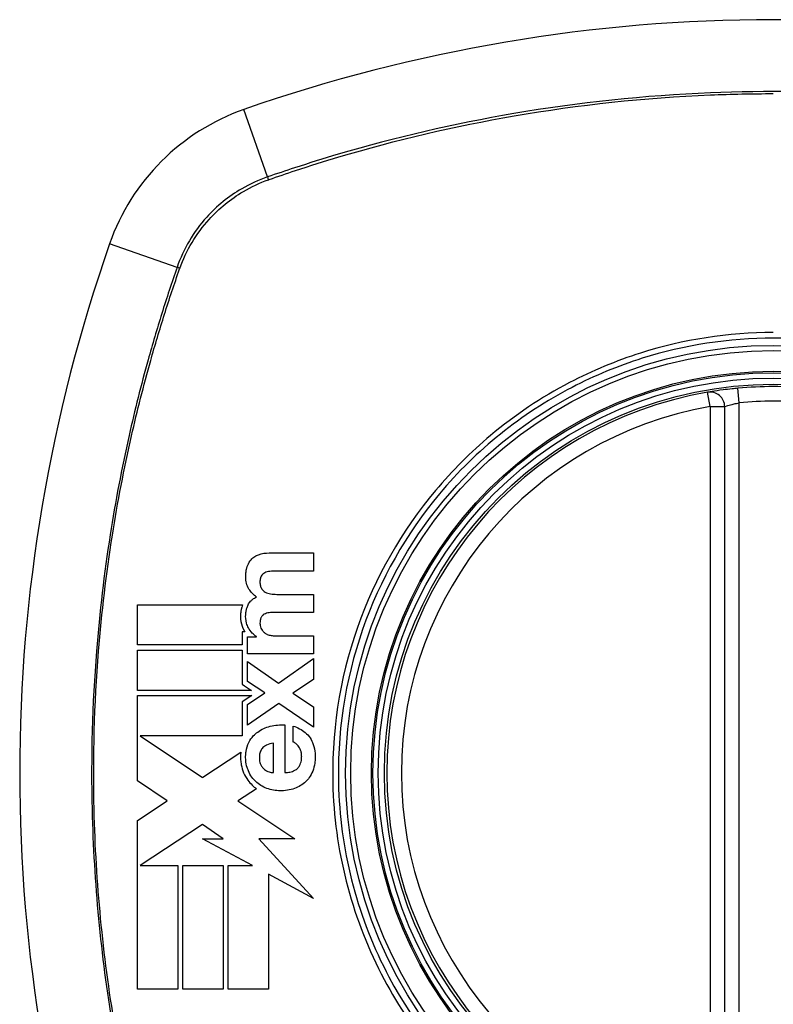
# Model space of a CAD drawing. Header units: inches. Extents: x 101 to 245, y 79 to 103.
# Tile 7 of 30: x 136.618 to 137.228, y 101.696 to 102.494. Entities that reach past the tile are written whole.
import ezdxf

# ---------------------------------------------------------------- set-up
doc = ezdxf.new("R2010")
doc.units = ezdxf.units.IN
doc.header["$MEASUREMENT"] = 0
doc.layers.add('Visible Edges(ANSI)', color=7, linetype='Continuous', lineweight=25)
doc.layers.add('Visible Tangent Edges(ANSI)', color=7, linetype='Continuous', lineweight=25)

msp = doc.modelspace()

# ---------------------------------------------------------------- linework, layer by layer
at = {"layer": 'Visible Edges(ANSI)'}
for p, q in [((137.18898, 101.58653), (137.18898, 102.18013)), ((136.82024, 102.06161), (136.85607, 102.06161)), ((136.85607, 102.06161), (136.85607, 102.04691)), ((136.85607, 102.04691), (136.82573, 102.04691)), ((136.82624, 102.02806), (136.85607, 102.02806)), ((136.85607, 102.02806), (136.85607, 102.01335)), ((136.71346, 101.98705), (136.71346, 102.01966)), ((136.71346, 102.01966), (136.79861, 102.01966)), ((136.85607, 102.01335), (136.82604, 102.01335)), ((136.79839, 101.99781), (136.79839, 101.98705)), ((136.80036, 101.99781), (136.79839, 101.99781)), ((136.80253, 101.99367), (136.80978, 101.99367)), ((136.80253, 101.9798), (136.80253, 101.99367)), ((136.80978, 101.99367), (136.80978, 101.99388)), ((136.825, 101.9945), (136.85607, 101.9945)), ((136.85607, 101.9945), (136.85607, 101.9798)), ((136.79839, 101.98705), (136.71346, 101.98705)), ((136.71346, 101.98291), (136.79839, 101.98291)), ((136.71346, 101.95029), (136.71346, 101.98291)), ((136.79839, 101.98291), (136.79839, 101.95531)), ((136.85607, 101.9798), (136.80253, 101.9798)), ((136.80253, 101.97378), (136.82759, 101.95618)), ((136.80253, 101.95752), (136.80253, 101.97378)), ((136.82759, 101.95618), (136.85607, 101.97596)), ((136.85607, 101.97596), (136.85607, 101.95918)), ((136.81651, 101.9482), (136.80253, 101.95752)), ((136.85607, 101.95918), (136.83919, 101.948)), ((136.80592, 101.95029), (136.71346, 101.95029)), ((136.79839, 101.95531), (136.80023, 101.95408)), ((136.80023, 101.95408), (136.80592, 101.95029)), ((136.71345, 101.91503), (136.71346, 101.94616)), ((136.71346, 101.94616), (136.80596, 101.94616)), ((136.80596, 101.94616), (136.79826, 101.94099)), ((136.80253, 101.93878), (136.81651, 101.9482)), ((136.83919, 101.948), (136.85607, 101.93681)), ((136.79826, 101.94099), (136.79826, 101.91354)), ((136.8279, 101.93961), (136.80253, 101.922)), ((136.80253, 101.922), (136.80253, 101.93878)), ((136.85607, 101.92034), (136.8279, 101.93961)), ((136.85607, 101.93681), (136.85607, 101.92034)), ((136.83287, 101.92226), (136.83287, 101.88363)), ((136.8395, 101.90839), (136.8395, 101.92133)), ((136.71345, 101.91423), (136.71345, 101.91503)), ((136.71345, 101.91354), (136.71345, 101.91423)), ((136.71346, 101.87696), (136.71345, 101.91354)), ((136.71569, 101.91354), (136.76619, 101.87982)), ((136.79826, 101.91354), (136.71569, 101.91354)), ((136.82355, 101.88363), (136.82355, 101.90756)), ((136.76643, 101.87998), (136.79716, 101.90032)), ((136.76619, 101.87982), (136.76643, 101.87998)), ((136.73756, 101.86087), (136.71346, 101.87696)), ((136.80984, 101.87064), (136.79519, 101.86094)), ((136.71346, 101.84492), (136.73756, 101.86087)), ((136.79519, 101.86094), (136.79483, 101.8607)), ((136.79483, 101.8607), (136.84079, 101.83002)), ((136.71346, 101.70817), (136.71346, 101.84492)), ((136.76619, 101.84175), (136.71571, 101.80834)), ((136.7828, 101.83002), (136.76619, 101.84175)), ((136.80656, 101.80833), (136.7662, 101.83002)), ((136.7662, 101.83002), (136.7828, 101.83002)), ((136.84079, 101.83002), (136.81184, 101.83003)), ((136.81184, 101.83003), (136.85607, 101.78174)), ((136.71571, 101.80834), (136.71571, 101.80833)), ((136.71571, 101.80833), (136.74607, 101.80833)), ((136.74607, 101.80833), (136.74607, 101.70817)), ((136.75018, 101.80833), (136.7828, 101.80833)), ((136.75018, 101.70817), (136.75018, 101.80833)), ((136.7828, 101.80833), (136.7828, 101.70817)), ((136.78687, 101.70817), (136.78687, 101.80833)), ((136.78687, 101.80833), (136.80656, 101.80833)), ((136.85607, 101.78174), (136.81949, 101.80139)), ((136.81949, 101.80139), (136.81949, 101.70817)), ((136.74607, 101.70817), (136.71346, 101.70817)), ((136.7828, 101.70817), (136.75018, 101.70817)), ((136.81949, 101.70817), (136.78687, 101.70817))]:
    msp.add_line(p, q, dxfattribs=at)
for radius in [0.31988, 0.31496]:
    msp.add_circle((137.22835, 101.88333), radius, dxfattribs=at)
for centre, radius, start, end in [((137.22835, 101.19435), 1.29921, 70.73366, 109.26634), ((136.85812, 102.25356), 0.17717, 109.26634, 160.73366), ((137.91732, 101.88333), 1.29921, 160.73366, 199.26634), ((137.22835, 101.88333), 0.31299, 99.78402, 260.21598), ((137.17717, 102.18013), 0.01181, 0, 99.78402), ((137.22835, 101.88333), 0.31299, 84.74991, 95.25009)]:
    msp.add_arc(centre, radius, start, end, dxfattribs=at)
for points, knots in [([(137.19971, 102.19501), (137.19811, 102.19486), (137.1965, 102.1947), (137.19239, 102.19426), (137.18997, 102.19397), (137.18413, 102.19321), (137.18107, 102.19274), (137.17645, 102.192), (137.17516, 102.19177), (137.17516, 102.19177)], [0, 0, 0, 0, 0.01176793, 0.01176793, 0.03059662, 0.03059662, 0.06072253, 0.06072253, 0.09414345, 0.09414345, 0.09414345, 0.09414345]), ([(136.80211, 102.04991), (136.80219, 102.05016), (136.80226, 102.05041), (136.80246, 102.05102), (136.80259, 102.05137), (136.80339, 102.05335), (136.80428, 102.05482), (136.80543, 102.05613)], [-0.01822759, -0.01822759, -0.01822759, -0.01822759, -0.01623281, -0.01623281, -0.01336137, -0.01336137, 0, 0, 0, 0]), ([(136.80543, 102.05613), (136.80634, 102.05716), (136.80739, 102.05803), (136.80945, 102.05931), (136.8104, 102.05978), (136.81138, 102.06016)], [-0.01889621, -0.01889621, -0.01889621, -0.01889621, -0.00826301, -0.00826301, 0, 0, 0, 0]), ([(136.80377, 102.03236), (136.80283, 102.03379), (136.80214, 102.03535), (136.80141, 102.03812), (136.80092, 102.04039), (136.8012, 102.04505), (136.80131, 102.04612), (136.80156, 102.04758), (136.80164, 102.04797), (136.80178, 102.04862), (136.80184, 102.04889), (136.80197, 102.0494), (136.80204, 102.04966), (136.80211, 102.04991)], [-0.0850692, -0.0850692, -0.0850692, -0.0850692, -0.04277401, -0.04277401, -0.0153176, -0.0153176, -0.00710592, -0.00710592, -0.00406726, -0.00406726, -0.00200277, -0.00200277, 0, 0, 0, 0]), ([(136.81651, 102.04556), (136.81596, 102.04527), (136.81545, 102.04491), (136.81449, 102.04399), (136.81406, 102.04343), (136.81371, 102.04282)], [-0.01028988, -0.01028988, -0.01028988, -0.01028988, -0.00541222, -0.00541222, 0, 0, 0, 0]), ([(136.81371, 102.04282), (136.81354, 102.04251), (136.8134, 102.0422), (136.81324, 102.04177), (136.8132, 102.04166), (136.81314, 102.04148), (136.81312, 102.04139), (136.81307, 102.04123), (136.81305, 102.04114), (136.813, 102.04096), (136.81298, 102.04086), (136.81292, 102.0406), (136.81289, 102.04043), (136.81277, 102.03974), (136.81272, 102.0392), (136.81266, 102.03793), (136.81266, 102.03682), (136.81303, 102.03467), (136.81335, 102.03372), (136.81387, 102.03287)], [-0.0341891, -0.0341891, -0.0341891, -0.0341891, -0.02994227, -0.02994227, -0.02861788, -0.02861788, -0.02756344, -0.02756344, -0.02649819, -0.02649819, -0.02526241, -0.02526241, -0.02322724, -0.02322724, -0.01674356, -0.01674356, -0.00773446, -0.00773446, 0, 0, 0, 0]), ([(136.81387, 102.03287), (136.81428, 102.0322), (136.81478, 102.0316), (136.81584, 102.0306), (136.81639, 102.0302), (136.81698, 102.02987)], [-0.01156539, -0.01156539, -0.01156539, -0.01156539, -0.0053887, -0.0053887, 0, 0, 0, 0]), ([(136.80305, 102.01951), (136.80356, 102.02062), (136.80424, 102.02161), (136.80559, 102.02307), (136.80617, 102.02359), (136.80778, 102.02479), (136.80886, 102.02539), (136.80998, 102.02588)], [-0.02499103, -0.02499103, -0.02499103, -0.02499103, -0.01566144, -0.01566144, -0.00964664, -0.00964664, 0, 0, 0, 0]), ([(136.79861, 102.01966), (136.79835, 102.01896), (136.79811, 102.01824), (136.79783, 102.01724), (136.79776, 102.01696), (136.79763, 102.01645), (136.79758, 102.01622), (136.79748, 102.01574), (136.79743, 102.01551), (136.79733, 102.01496), (136.79728, 102.01465), (136.79714, 102.01373), (136.79708, 102.01313), (136.79689, 102.01086), (136.79686, 102.00858), (136.79768, 102.00351), (136.7985, 102.00109), (136.79974, 101.99886)], [-0.06770735, -0.06770735, -0.06770735, -0.06770735, -0.05894384, -0.05894384, -0.05564282, -0.05564282, -0.05283582, -0.05283582, -0.05004017, -0.05004017, -0.04636458, -0.04636458, -0.03935127, -0.03935127, -0.01991224, -0.01991224, 0, 0, 0, 0]), ([(136.80336, 102.00087), (136.80269, 102.00207), (136.80217, 102.00334), (136.80109, 102.00724), (136.80101, 102.00968), (136.80115, 102.01224), (136.80121, 102.01291), (136.80134, 102.01387), (136.80139, 102.01416), (136.80148, 102.01466), (136.80152, 102.01488), (136.80162, 102.01532), (136.80167, 102.01554), (136.80181, 102.01611), (136.8019, 102.01646), (136.80229, 102.01773), (136.80263, 102.01863), (136.80305, 102.01951)], [-0.04289575, -0.04289575, -0.04289575, -0.04289575, -0.0353469, -0.0353469, -0.02092515, -0.02092515, -0.01581335, -0.01581335, -0.01355866, -0.01355866, -0.01188998, -0.01188998, -0.01013094, -0.01013094, -0.00742649, -0.00742649, 0, 0, 0, 0]), ([(136.81387, 102.00978), (136.8137, 102.00952), (136.81355, 102.00924), (136.81333, 102.00874), (136.81326, 102.00853), (136.81315, 102.0082), (136.81311, 102.00809), (136.81306, 102.00788), (136.81303, 102.00778), (136.81299, 102.0076), (136.81297, 102.0075), (136.81292, 102.00729), (136.8129, 102.00718), (136.81285, 102.00689), (136.81282, 102.00671), (136.81273, 102.00597), (136.81269, 102.0054), (136.81267, 102.00419), (136.81268, 102.00338), (136.81314, 102.0017)], [-0.0490041, -0.0490041, -0.0490041, -0.0490041, -0.04244866, -0.04244866, -0.03780104, -0.03780104, -0.03527652, -0.03527652, -0.0332684, -0.0332684, -0.03125318, -0.03125318, -0.02891355, -0.02891355, -0.02511286, -0.02511286, -0.01342871, -0.01342871, 0, 0, 0, 0]), ([(136.81703, 102.01237), (136.81641, 102.01212), (136.81583, 102.0118), (136.81474, 102.01092), (136.81427, 102.01039), (136.81387, 102.00978)], [-0.01084171, -0.01084171, -0.01084171, -0.01084171, -0.00558063, -0.00558063, 0, 0, 0, 0]), ([(136.80978, 101.99388), (136.80858, 101.99472), (136.80746, 101.99566), (136.80524, 101.99796), (136.80421, 101.99934), (136.80336, 102.00087)], [-0.02525095, -0.02525095, -0.02525095, -0.02525095, -0.01364462, -0.01364462, 0, 0, 0, 0]), ([(136.81314, 102.0017), (136.81333, 102.00101), (136.81361, 102.00036), (136.81424, 101.99927), (136.81456, 101.99882), (136.8149, 101.99839)], [-0.009826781, -0.009826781, -0.009826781, -0.009826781, -0.004330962, -0.004330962, 0, 0, 0, 0]), ([(136.8149, 101.99839), (136.81542, 101.99774), (136.81604, 101.9972), (136.81732, 101.99631), (136.81797, 101.99595), (136.81863, 101.99564)], [-0.01235062, -0.01235062, -0.01235062, -0.01235062, -0.00586482, -0.00586482, 0, 0, 0, 0]), ([(136.81863, 101.99564), (136.81961, 101.99518), (136.82069, 101.9949), (136.82281, 101.99457), (136.82392, 101.9945), (136.825, 101.9945)], [-0.0172898, -0.0172898, -0.0172898, -0.0172898, -0.00865841, -0.00865841, 0, 0, 0, 0]), ([(136.8395, 101.92133), (136.84302, 101.9202), (136.84651, 101.91856), (136.85089, 101.91491), (136.8522, 101.91347), (136.85327, 101.9118)], [-0.04515862, -0.04515862, -0.04515862, -0.04515862, -0.0154111, -0.0154111, 0, 0, 0, 0]), ([(136.80372, 101.90818), (136.8047, 101.91006), (136.80588, 101.91179), (136.80836, 101.91453), (136.80954, 101.91558), (136.81081, 101.91652)], [-0.02881363, -0.02881363, -0.02881363, -0.02881363, -0.0124576, -0.0124576, 0, 0, 0, 0]), ([(136.85327, 101.9118), (136.85433, 101.91017), (136.85518, 101.90841), (136.85663, 101.90421), (136.85709, 101.90178), (136.85736, 101.89854), (136.8574, 101.89779), (136.85742, 101.89658), (136.85742, 101.89611), (136.85741, 101.89531), (136.8574, 101.89497), (136.85736, 101.89419), (136.85734, 101.89377), (136.85725, 101.89264), (136.85717, 101.89195), (136.85676, 101.88906), (136.85621, 101.88692), (136.8554, 101.88488)], [-0.07162914, -0.07162914, -0.07162914, -0.07162914, -0.05643592, -0.05643592, -0.0374041, -0.0374041, -0.03163172, -0.03163172, -0.02814281, -0.02814281, -0.02551127, -0.02551127, -0.02225928, -0.02225928, -0.01690864, -0.01690864, 0, 0, 0, 0]), ([(136.80325, 101.88514), (136.80288, 101.886), (136.80255, 101.88689), (136.80169, 101.88971), (136.80134, 101.89167), (136.80113, 101.89428), (136.8011, 101.8949), (136.80108, 101.8959), (136.80108, 101.89629), (136.80108, 101.89701), (136.80109, 101.89735), (136.80112, 101.89807), (136.80115, 101.89846), (136.80123, 101.89952), (136.8013, 101.90019), (136.80179, 101.90343), (136.80253, 101.90589), (136.80372, 101.90818)], [-0.0603005, -0.0603005, -0.0603005, -0.0603005, -0.05313811, -0.05313811, -0.03804527, -0.03804527, -0.0334358, -0.0334358, -0.03050969, -0.03050969, -0.02795071, -0.02795071, -0.02497289, -0.02497289, -0.01985571, -0.01985571, 0, 0, 0, 0]), ([(136.81506, 101.90388), (136.81466, 101.90352), (136.81431, 101.90312), (136.8133, 101.90172), (136.81284, 101.90063), (136.81242, 101.89889), (136.81232, 101.8983), (136.81223, 101.89746), (136.81221, 101.8972), (136.81218, 101.89675), (136.81217, 101.89656), (136.81216, 101.8962), (136.81216, 101.89602), (136.81216, 101.89558), (136.81216, 101.89532), (136.81219, 101.89468), (136.81222, 101.89431), (136.8124, 101.89257), (136.81273, 101.89122), (136.81335, 101.89)], [-0.03851741, -0.03851741, -0.03851741, -0.03851741, -0.03421535, -0.03421535, -0.02483887, -0.02483887, -0.02021805, -0.02021805, -0.01820131, -0.01820131, -0.01671784, -0.01671784, -0.01534867, -0.01534867, -0.01335461, -0.01335461, -0.01050199, -0.01050199, 0, 0, 0, 0]), ([(136.82355, 101.90756), (136.82168, 101.90721), (136.81974, 101.90667), (136.81695, 101.90532), (136.81594, 101.90468), (136.81506, 101.90388)], [-0.02473177, -0.02473177, -0.02473177, -0.02473177, -0.00935617, -0.00935617, 0, 0, 0, 0]), ([(136.84421, 101.90445), (136.84348, 101.9055), (136.84262, 101.90652), (136.84098, 101.90777), (136.84027, 101.90816), (136.8395, 101.90839)], [-0.01640944, -0.01640944, -0.01640944, -0.01640944, -0.0064471, -0.0064471, 0, 0, 0, 0]), ([(136.84323, 101.88726), (136.84375, 101.8878), (136.84421, 101.8884), (136.84544, 101.89043), (136.84593, 101.89197), (136.84627, 101.89402), (136.84632, 101.89447), (136.84638, 101.89517), (136.8464, 101.89543), (136.84642, 101.89592), (136.84643, 101.89614), (136.84644, 101.89659), (136.84644, 101.89685), (136.84643, 101.89742), (136.84642, 101.89775), (136.84632, 101.89901), (136.84616, 101.89993), (136.84554, 101.90214), (136.84498, 101.90335), (136.84421, 101.90445)], [-0.05017395, -0.05017395, -0.05017395, -0.05017395, -0.04363621, -0.04363621, -0.0298359, -0.0298359, -0.02607285, -0.02607285, -0.02387917, -0.02387917, -0.02196308, -0.02196308, -0.02009828, -0.02009828, -0.01758728, -0.01758728, -0.01044021, -0.01044021, 0, 0, 0, 0]), ([(136.79716, 101.90032), (136.7971, 101.89974), (136.79705, 101.89916), (136.79699, 101.89824), (136.79697, 101.8979), (136.79695, 101.89719), (136.79694, 101.89684), (136.79694, 101.89625), (136.79694, 101.89602), (136.79695, 101.89522), (136.79697, 101.89465), (136.79709, 101.89271), (136.79725, 101.89135), (136.79791, 101.88776), (136.79856, 101.88557), (136.79946, 101.88349)], [-0.04388665, -0.04388665, -0.04388665, -0.04388665, -0.03942336, -0.03942336, -0.03676663, -0.03676663, -0.0340067, -0.0340067, -0.03226389, -0.03226389, -0.02788892, -0.02788892, -0.01745906, -0.01745906, 0, 0, 0, 0]), ([(136.81335, 101.89), (136.81376, 101.8892), (136.81425, 101.88843), (136.81526, 101.8872), (136.81576, 101.88671), (136.8163, 101.88628)], [-0.01249156, -0.01249156, -0.01249156, -0.01249156, -0.00549062, -0.00549062, 0, 0, 0, 0]), ([(136.83287, 101.88363), (136.83423, 101.88369), (136.83563, 101.88384), (136.83831, 101.88441), (136.83967, 101.88485), (136.84175, 101.88598), (136.84254, 101.88655), (136.84323, 101.88726)], [-0.02989681, -0.02989681, -0.02989681, -0.02989681, -0.01887838, -0.01887838, -0.00773862, -0.00773862, 0, 0, 0, 0]), ([(136.79946, 101.88349), (136.80038, 101.88135), (136.80153, 101.87933), (136.80393, 101.87604), (136.80508, 101.87471), (136.80635, 101.8735)], [-0.03170558, -0.03170558, -0.03170558, -0.03170558, -0.01375248, -0.01375248, 0, 0, 0, 0]), ([(136.80921, 101.87649), (136.80811, 101.87754), (136.80711, 101.87868), (136.80504, 101.88154), (136.80406, 101.88328), (136.80325, 101.88514)], [-0.02746533, -0.02746533, -0.02746533, -0.02746533, -0.01554932, -0.01554932, 0, 0, 0, 0]), ([(136.8554, 101.88488), (136.85464, 101.88298), (136.85369, 101.8812), (136.85166, 101.87837), (136.85071, 101.87728), (136.84965, 101.87628)], [-0.02710002, -0.02710002, -0.02710002, -0.02710002, -0.01142955, -0.01142955, 0, 0, 0, 0]), ([(136.84074, 101.87084), (136.83885, 101.87014), (136.83689, 101.86965), (136.83259, 101.86898), (136.83052, 101.86892), (136.82532, 101.86896), (136.82167, 101.86956), (136.81817, 101.8709)], [-0.05230225, -0.05230225, -0.05230225, -0.05230225, -0.04199451, -0.04199451, -0.03001785, -0.03001785, 0, 0, 0, 0])]:
    msp.add_open_spline(points, degree=3, knots=knots, dxfattribs=at)
for points in [[(136.81138, 102.06016), (136.81417, 102.06126), (136.81729, 102.06161), (136.82024, 102.06161)], [(136.82065, 102.0467), (136.81923, 102.04658), (136.8178, 102.04624), (136.81651, 102.04556)], [(136.82573, 102.04691), (136.82404, 102.04691), (136.82234, 102.04685), (136.82065, 102.0467)], [(136.80998, 102.02588), (136.80749, 102.02757), (136.80545, 102.0298), (136.80377, 102.03236)], [(136.81698, 102.02987), (136.81832, 102.02911), (136.8198, 102.02865), (136.82133, 102.02842)], [(136.82133, 102.02842), (136.82295, 102.02818), (136.82459, 102.02806), (136.82624, 102.02806)], [(136.82133, 102.01325), (136.81986, 102.01318), (136.81841, 102.01291), (136.81703, 102.01237)], [(136.82604, 102.01335), (136.82447, 102.01335), (136.8229, 102.01332), (136.82133, 102.01325)], [(136.79974, 101.99886), (136.79994, 101.99851), (136.80015, 101.99815), (136.80036, 101.99781)], [(136.81081, 101.91652), (136.8139, 101.91878), (136.81732, 101.9203), (136.82096, 101.92123)], [(136.82096, 101.92123), (136.82488, 101.92222), (136.82886, 101.92253), (136.83287, 101.92226)], [(136.8163, 101.88628), (136.81743, 101.88538), (136.81867, 101.8847), (136.82003, 101.88431)], [(136.82003, 101.88431), (136.82116, 101.88398), (136.82238, 101.88371), (136.82355, 101.88363)], [(136.80635, 101.8735), (136.80744, 101.87245), (136.8086, 101.8715), (136.80984, 101.87064)], [(136.81817, 101.8709), (136.81485, 101.87216), (136.81182, 101.87398), (136.80921, 101.87649)], [(136.84965, 101.87628), (136.84705, 101.87382), (136.84403, 101.87206), (136.84074, 101.87084)]]:
    msp.add_open_spline(points, degree=3, dxfattribs=at)
at = {"layer": 'Visible Tangent Edges(ANSI)'}
for p, q in [((136.81876, 102.36615), (136.79966, 102.4208)), ((136.74553, 102.29291), (136.69087, 102.31202)), ((137.17717, 102.18013), (137.17516, 102.19177)), ((137.20079, 102.18325), (137.19971, 102.19501)), ((137.20079, 101.58341), (137.20079, 102.18325)), ((137.17717, 102.18013), (137.18898, 102.18013)), ((137.17717, 102.18013), (137.17717, 101.58653))]:
    msp.add_line(p, q, dxfattribs=at)
for radius in [0.34636, 0.34222, 0.32539, 0.3242]:
    msp.add_circle((137.22835, 101.88333), radius, dxfattribs=at)
for start, end in [(84.74991, 95.25009), (99.78402, 260.21598)]:
    msp.add_arc((137.22835, 101.88333), 0.30118, start, end, dxfattribs=at)
for centre, major_axis, start_param, end_param in [((136.82039, 102.3615), (0.00321, -0.00931), 4.18856, 4.452267), ((136.75018, 102.29129), (0.00931, -0.00321), 1.830918, 2.094625)]:
    msp.add_ellipse(centre, major_axis=major_axis, ratio=0.002592, start_param=start_param, end_param=end_param, dxfattribs=at)
for points, knots in [([(137.63793, 102.36615), (137.62556, 102.3704), (137.61314, 102.37456), (137.58815, 102.38238), (137.5756, 102.38609), (137.54276, 102.39524), (137.52237, 102.40037), (137.47517, 102.41098), (137.44827, 102.4161), (137.38609, 102.42582), (137.35072, 102.42981), (137.2693, 102.4355), (137.22335, 102.43616), (137.12411, 102.4321), (137.07081, 102.42649), (136.97005, 102.40928), (136.92248, 102.39823), (136.86412, 102.38103), (136.85238, 102.37738), (136.83337, 102.37116), (136.82606, 102.36866), (136.81876, 102.36615)], [0, 0, 0, 0, 0.099284, 0.099284, 0.198297, 0.198297, 0.356934, 0.356934, 0.563163, 0.563163, 0.83126, 0.83126, 1.179786, 1.179786, 1.583317, 1.583317, 1.95181, 1.95181, 2.045062, 2.045062, 2.103661, 2.103661, 2.103661, 2.103661]), ([(136.82001, 102.36406), (136.82718, 102.36657), (136.83427, 102.36898), (136.85307, 102.3752), (136.86478, 102.37887), (136.92299, 102.3962), (136.97045, 102.40735), (137.07103, 102.42474), (137.12425, 102.43042), (137.19441, 102.43332), (137.21137, 102.43367), (137.22835, 102.43367)], [-2.102416, -2.102416, -2.102416, -2.102416, -2.045062, -2.045062, -1.95181, -1.95181, -1.583317, -1.583317, -1.179786, -1.179786, -1.050919, -1.050919, -1.050919, -1.050919]), ([(136.81876, 102.36615), (136.81153, 102.36366), (136.80454, 102.36046), (136.78734, 102.35047), (136.77771, 102.34266), (136.7589, 102.32181), (136.75069, 102.30789), (136.74553, 102.29291)], [0, 0, 0, 0, 0.0558923, 0.0558923, 0.1453199, 0.1453199, 0.261048, 0.261048, 0.261048, 0.261048]), ([(136.74779, 102.29214), (136.75299, 102.30676), (136.76108, 102.32032), (136.7795, 102.34069), (136.78888, 102.34833), (136.80566, 102.35819), (136.81248, 102.36137), (136.81954, 102.36389)], [-0.261048, -0.261048, -0.261048, -0.261048, -0.1453199, -0.1453199, -0.0558923, -0.0558923, 0, 0, 0, 0]), ([(136.74553, 102.29291), (136.74127, 102.28055), (136.73712, 102.26812), (136.7293, 102.24313), (136.72559, 102.23058), (136.71644, 102.19775), (136.71131, 102.17736), (136.7007, 102.13017), (136.69558, 102.10327), (136.68646, 102.04497), (136.68276, 102.01353), (136.67687, 101.93916), (136.67569, 101.89629), (136.67813, 101.79461), (136.68372, 101.73574), (136.69919, 101.6431), (136.70645, 101.60867), (136.71949, 101.55762), (136.7242, 101.54069), (136.7318, 101.51546), (136.73442, 101.50707), (136.73984, 101.49036), (136.74267, 101.48205), (136.74553, 101.47375)], [0, 0, 0, 0, 0.099284, 0.099284, 0.198296, 0.198296, 0.356933, 0.356933, 0.563161, 0.563161, 0.801732, 0.801732, 1.126637, 1.126637, 1.572986, 1.572986, 1.839557, 1.839557, 1.972882, 1.972882, 2.039554, 2.039554, 2.106203, 2.106203, 2.106203, 2.106203]), ([(136.74762, 101.475), (136.74472, 101.48326), (136.74201, 101.49126), (136.73661, 101.50776), (136.73397, 101.51613), (136.72631, 101.54129), (136.72157, 101.55818), (136.70841, 101.60911), (136.70109, 101.64347), (136.68545, 101.73594), (136.67979, 101.79473), (136.67733, 101.89628), (136.67852, 101.93909), (136.68448, 102.01335), (136.68822, 102.04474), (136.69744, 102.10294), (136.70261, 102.12978), (136.71331, 102.17687), (136.71849, 102.19721), (136.72771, 102.22997), (136.73145, 102.24249), (136.73927, 102.26725), (136.74327, 102.27927), (136.74762, 102.29167)], [-2.104956, -2.104956, -2.104956, -2.104956, -2.039554, -2.039554, -1.972882, -1.972882, -1.839557, -1.839557, -1.572986, -1.572986, -1.126637, -1.126637, -0.801732, -0.801732, -0.563161, -0.563161, -0.356933, -0.356933, -0.198296, -0.198296, -0.099284, -0.099284, -0.001246, -0.001246, -0.001246, -0.001246]), ([(137.22835, 102.24014), (137.19208, 102.24014), (137.15541, 102.23446), (137.10112, 102.21725), (137.08181, 102.20922), (137.04054, 102.18763), (137.01911, 102.17327), (136.99947, 102.15679)], [-3.1415927, -3.1415927, -3.1415927, -3.1415927, -2.8352255, -2.8352255, -2.6603308, -2.6603308, -2.4437372, -2.4437372, -2.4437372, -2.4437372]), ([(137.22835, 102.23556), (137.25113, 102.23556), (137.27414, 102.23334), (137.32569, 102.22318), (137.35374, 102.21388), (137.40681, 102.1886), (137.43197, 102.17248), (137.45457, 102.15361), (137.48873, 102.12509), (137.517, 102.09039), (137.55782, 102.01479), (137.57095, 101.97507), (137.58216, 101.89805), (137.58172, 101.86071), (137.56819, 101.77998), (137.55152, 101.73578), (137.51886, 101.68315), (137.50918, 101.66975), (137.49863, 101.65711), (137.46889, 101.62149), (137.43215, 101.59207), (137.34304, 101.54592), (137.28964, 101.5323), (137.19572, 101.53034), (137.15584, 101.53632), (137.07569, 101.56268), (137.03609, 101.58469), (137.00212, 101.61305), (136.9673, 101.64212), (136.9384, 101.67787), (136.89231, 101.765), (136.8783, 101.81731), (136.87474, 101.91431), (136.88134, 101.95816), (136.90978, 102.03976), (136.93102, 102.07715), (136.95806, 102.10955), (136.98767, 102.14501), (137.02425, 102.17435), (137.0836, 102.20522), (137.10269, 102.21311), (137.15634, 102.23), (137.19254, 102.23556), (137.22835, 102.23556)], [-3.141593, -3.141593, -3.141593, -3.141593, -2.946594, -2.946594, -2.696251, -2.696251, -2.445914, -2.445914, -2.445914, -2.067507, -2.067507, -1.716551, -1.716551, -1.405531, -1.405531, -1.016056, -1.016056, -0.875434, -0.875434, -0.875434, -0.479101, -0.479101, -0.021702, -0.021702, 0.31764, 0.31764, 0.695378, 0.695378, 0.695378, 1.082671, 1.082671, 1.532987, 1.532987, 1.905714, 1.905714, 2.266012, 2.266012, 2.266012, 2.660331, 2.660331, 2.835226, 2.835226, 3.141593, 3.141593, 3.141593, 3.141593]), ([(137.18898, 102.18013), (137.18898, 102.18013), (137.1896, 102.18035), (137.19182, 102.18106), (137.19329, 102.18151), (137.1961, 102.18225), (137.19727, 102.18253), (137.19924, 102.18295), (137.20002, 102.18311), (137.20079, 102.18325)], [-0.09414345, -0.09414345, -0.09414345, -0.09414345, -0.06072253, -0.06072253, -0.03059662, -0.03059662, -0.01176793, -0.01176793, 0, 0, 0, 0]), ([(136.95489, 102.1122), (136.92744, 102.07949), (136.90584, 102.0417), (136.87687, 101.95913), (136.87014, 101.91471), (136.87376, 101.81645), (136.88807, 101.76349), (136.925, 101.6941), (136.93895, 101.67345), (136.95489, 101.65446)], [-2.266012, -2.266012, -2.266012, -2.266012, -1.905714, -1.905714, -1.532987, -1.532987, -1.082671, -1.082671, -0.873089, -0.873089, -0.873089, -0.873089])]:
    msp.add_open_spline(points, degree=3, knots=knots, dxfattribs=at)
for points in [[(136.81954, 102.36389), (136.81969, 102.36394), (136.81986, 102.364), (136.82001, 102.36406)], [(136.74762, 102.29167), (136.74768, 102.29182), (136.74773, 102.29198), (136.74779, 102.29214)], [(136.99947, 102.15679), (136.98336, 102.14327), (136.96843, 102.12834), (136.95489, 102.1122)]]:
    msp.add_open_spline(points, degree=3, dxfattribs=at)

doc.saveas('drawing.dxf')
